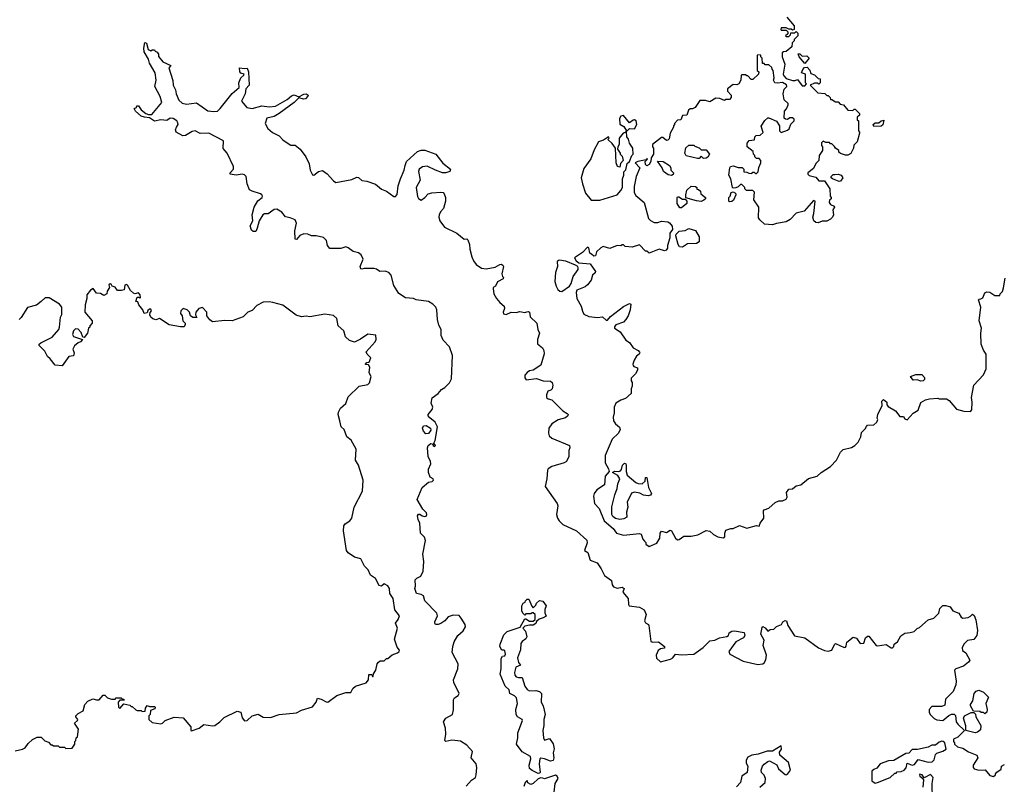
# Model space of a CAD drawing. Extents: x 2106670 to 2323771, y 35271 to 224896.
# Tile 123 of 256: x 2217342 to 2225322, y 111029 to 117225. Entities that reach past the tile are written whole.
import ezdxf

# ---------------------------------------------------------------- set-up
doc = ezdxf.new("R2010")
doc.units = 0

msp = doc.modelspace()

# ---------------------------------------------------------------- linework, layer by layer
at = {"layer": '0CON20XD'}
for points in [[(2223560, 117245), (2223620, 117175), (2223620, 117145), (2223605, 117140), (2223595, 117150), (2223575, 117150), (2223555, 117160), (2223515, 117160), (2223510, 117145), (2223515, 117140), (2223555, 117140), (2223568.3, 117128.3), (2223568.3, 117111.7), (2223550, 117095), (2223555, 117090), (2223575, 117090), (2223588.3, 117101.7), (2223591.7, 117118.3), (2223625, 117120), (2223635, 117130), (2223650, 117115), (2223650, 117095), (2223620, 117065), (2223620, 117055), (2223603, 117037), (2223600, 117005), (2223555, 116967.5), (2223533.6, 116966.4), (2223523, 116957), (2223522.5, 116925), (2223542.5, 116865), (2223530, 116785), (2223535, 116770), (2223555, 116750), (2223605, 116732.5), (2223627.5, 116732.5), (2223645, 116740), (2223685, 116690), (2223705, 116690), (2223720, 116705), (2223710, 116715), (2223710, 116785), (2223680, 116795), (2223688.3, 116821.7), (2223701.7, 116838.3), (2223725, 116840), (2223747, 116817), (2223755, 116790), (2223785, 116780), (2223815, 116750), (2223830, 116745), (2223830, 116715), (2223818.3, 116701.7), (2223805, 116710), (2223785, 116710), (2223750, 116695), (2223811.7, 116631.7), (2223867, 116627), (2223885, 116610), (2223895, 116610), (2223910, 116595), (2223915, 116580), (2223925, 116580), (2223955, 116560), (2223975, 116560), (2223991.7, 116541.7), (2224020, 116535), (2224053, 116493), (2224095, 116490), (2224105, 116500), (2224115, 116500), (2224150, 116465), (2224148.3, 116451.7), (2224130, 116435), (2224130, 116415), (2224140, 116405), (2224140, 116325), (2224150, 116315), (2224150, 116305), (2224130, 116235), (2224101.7, 116208.3), (2224100, 116185), (2224079.3, 116140.7), (2224055, 116127.5), (2224035, 116127.5), (2223995, 116140), (2223981.7, 116151.7), (2223980, 116165), (2223953.3, 116183.3), (2223946.7, 116196.7), (2223925, 116220), (2223915, 116220), (2223905, 116230), (2223875, 116230), (2223855, 116240), (2223841.7, 116228.3), (2223840, 116205), (2223850, 116195), (2223850, 116165), (2223822.5, 116125), (2223820, 116085), (2223795, 116060), (2223775, 116020), (2223730, 115985), (2223730, 115975), (2223741.7, 115961.7), (2223795, 115950), (2223818.3, 115918.3), (2223865, 115920), (2223907.5, 115855), (2223910, 115795), (2223920, 115785), (2223920, 115775), (2223906.4, 115763.6), (2223903.3, 115745), (2223915, 115726.7), (2223943, 115713), (2223946.7, 115705), (2223931.4, 115685), (2223938.1, 115645), (2223929.4, 115625), (2223915, 115608.6), (2223885, 115593.1), (2223845, 115592), (2223815, 115579.2), (2223795, 115582.5), (2223778.8, 115595), (2223770, 115625), (2223780, 115655), (2223790, 115755), (2223775, 115760), (2223700, 115675), (2223635, 115657.5), (2223587.5, 115605), (2223555, 115586.7), (2223475, 115573.8), (2223445, 115562), (2223379.3, 115569.3), (2223342.3, 115602.3), (2223330.7, 115620.7), (2223332.5, 115705), (2223292.5, 115765), (2223298.3, 115828.3), (2223285, 115840), (2223231.7, 115841.7), (2223220, 115855), (2223220, 115865), (2223195, 115890), (2223185, 115890), (2223165, 115870), (2223147, 115863), (2223125, 115860), (2223120, 115865), (2223107, 115937), (2223090, 115965), (2223097.5, 116025), (2223103.8, 116036.2), (2223125, 116040), (2223165, 116027.5), (2223197.5, 116027.5), (2223210, 116015), (2223211.7, 115991.7), (2223235, 115990), (2223251.7, 115981.7)], [(2220960, 111015), (2221005, 111064), (2221035.8, 111084.2), (2221042, 111105), (2221046.2, 111165), (2221041.2, 111195), (2221002.5, 111245), (2221012.5, 111295), (2220966.5, 111346.5), (2220915, 111378.1), (2220845, 111385.8), (2220796.4, 111376.4), (2220786.7, 111385), (2220795.8, 111435), (2220794.2, 111485), (2220776.7, 111535), (2220796.1, 111563.9), (2220850, 111595), (2220856.8, 111633.2), (2220858.1, 111715), (2220865, 111728.6), (2220895, 111748), (2220902.9, 111765), (2220860.8, 111855), (2220857.5, 111875), (2220894.2, 111965), (2220896.1, 112006.1), (2220846, 112096), (2220851.5, 112145), (2220863.5, 112185), (2220894.3, 112235), (2220937.4, 112272.6), (2220956.2, 112305), (2220951.5, 112325), (2220920, 112375), (2220905, 112397.8), (2220855, 112400), (2220813.8, 112385), (2220788.9, 112355), (2220755, 112331.2), (2220735, 112323.1), (2220713.3, 112325), (2220706, 112335), (2220708.1, 112345), (2220729.4, 112395), (2220723.1, 112415), (2220624.5, 112515), (2220615, 112556), (2220595, 112568.6), (2220557.5, 112575), (2220543.8, 112615), (2220548.8, 112635), (2220547.1, 112685), (2220560.2, 112699.8), (2220593.2, 112716.8), (2220613.1, 112756.9), (2220617.9, 112835), (2220609.2, 112895), (2220630, 113005), (2220622.3, 113032.3), (2220592, 113065), (2220585.9, 113144.1), (2220570.8, 113175), (2220566.2, 113205), (2220575, 113218.8), (2220585, 113218.8), (2220603.8, 113203.8), (2220625, 113198.5), (2220637.1, 113202.9), (2220643.1, 113215), (2220640, 113230), (2220608.3, 113258.3), (2220562.3, 113337.7), (2220604.5, 113435.5), (2220655, 113476.7), (2220685, 113482.9), (2220695.4, 113494.6), (2220693.3, 113505), (2220669.5, 113519.5), (2220655.8, 113555), (2220655.9, 113584.1), (2220674.2, 113625), (2220671.2, 113645), (2220652.5, 113685), (2220647.5, 113755), (2220652.5, 113775), (2220675, 113790), (2220688.3, 113788.3), (2220693.6, 113773.6), (2220705, 113767.5), (2220712.5, 113775), (2220700, 113795), (2220710, 113815), (2220728.8, 113925), (2220708.8, 113965), (2220665, 113998), (2220653.3, 114015), (2220653.5, 114025), (2220684.1, 114065.9), (2220691.2, 114085), (2220677, 114117), (2220685, 114160), (2220735, 114196.7), (2220760.5, 114229.5), (2220786.7, 114245), (2220825, 114283.3), (2220842, 114315), (2220850.8, 114505), (2220826.2, 114575), (2220775, 114627.5), (2220756.9, 114665), (2220758.8, 114715), (2220739.5, 114749.5), (2220728.6, 114795), (2220721.9, 114875), (2220713.6, 114895), (2220690.9, 114920.9), (2220655, 114942.2), (2220555.8, 114955.8), (2220535, 114965.5), (2220470.4, 114970.4), (2220415, 115005.5), (2220375, 115070.6), (2220353.6, 115155), (2220335, 115177.8), (2220305, 115186.9), (2220260, 115185), (2220235, 115203.3), (2220215, 115208.8), (2220135, 115210), (2220115, 115202.5), (2220106.7, 115206.7), (2220102.9, 115225), (2220126, 115285), (2220109.1, 115319.1), (2220087, 115337), (2220045, 115347.5), (2220005, 115378), (2219985.7, 115385.7), (2219945, 115371.1), (2219855, 115370), (2219837.5, 115395), (2219830, 115435), (2219805, 115461.1), (2219745, 115473.8), (2219706.3, 115473.7), (2219676.4, 115486.4), (2219645, 115489.5), (2219613.9, 115476.1), (2219585, 115444.2), (2219576, 115446), (2219570.8, 115515), (2219585.5, 115575.5), (2219575, 115603.8), (2219535, 115620.6), (2219497.1, 115627.1), (2219466, 115665), (2219425, 115691.2), (2219405, 115688), (2219357, 115653), (2219325, 115651.9), (2219313.1, 115645), (2219282.9, 115595), (2219267.5, 115535), (2219255, 115510), (2219235, 115510), (2219220.5, 115520.5), (2219210, 115555), (2219230.6, 115595), (2219227.5, 115645), (2219242, 115705), (2219272.8, 115757.2), (2219306.7, 115785), (2219310, 115795), (2219305.9, 115805.9), (2219292.5, 115815), (2219225, 115834.6), (2219205, 115846.7), (2219184.5, 115895), (2219176.7, 115955), (2219165, 115969.2), (2219145, 115974.2), (2219095.6, 115964.4), (2219046.7, 115975), (2219048, 115985), (2219075.7, 116015), (2219075.7, 116035), (2219025, 116143.3), (2218990.5, 116180.5), (2218992.9, 116245), (2218876.2, 116305), (2218805, 116302.9), (2218765, 116323.5), (2218741.1, 116318.9), (2218685, 116286), (2218665, 116283.3), (2218610, 116315), (2218603.6, 116333.6), (2218613.8, 116355), (2218625.7, 116375), (2218625, 116390), (2218615.3, 116405.3), (2218585, 116424.4), (2218562.5, 116427.5), (2218535, 116408), (2218485, 116414.3), (2218435, 116402.5), (2218395, 116430), (2218352.5, 116435), (2218326.7, 116445), (2218280, 116485), (2218270, 116505), (2218290, 116515), (2218291.7, 116528.3), (2218305, 116526.7), (2218325.6, 116495.6), (2218364.4, 116464.4), (2218385, 116456.9), (2218412.9, 116457.1), (2218494.4, 116555), (2218481.9, 116601.9), (2218437.1, 116685), (2218448, 116735), (2218438.8, 116795), (2218395, 116873.8), (2218385.6, 116905.6), (2218350, 116965), (2218347.5, 116995), (2218355, 117040), (2218370, 117035), (2218383.6, 116983.6), (2218405, 116972.5), (2218415, 116980), (2218435, 116980), (2218440, 116970), (2218455, 116962.5), (2218466, 116945), (2218467.5, 116927.5), (2218502.9, 116882.9), (2218567.5, 116855), (2218550, 116835), (2218583.3, 116733.3), (2218586.2, 116695), (2218605.8, 116655.8), (2218611.2, 116625), (2218632.3, 116572.3), (2218657.9, 116547.9), (2218695, 116539.6), (2218775, 116550.9), (2218867.9, 116487.9), (2218915, 116481.1), (2218944.6, 116485.4), (2218968.1, 116505), (2219065, 116628.6), (2219120, 116675), (2219119.4, 116715), (2219134.3, 116755.7), (2219160, 116775), (2219162.5, 116785), (2219135, 116792.5), (2219125, 116802.5), (2219124, 116835), (2219165, 116830), (2219185, 116833.8), (2219195.8, 116804.2), (2219201.4, 116695), (2219174.2, 116665), (2219168.6, 116625), (2219140, 116565), (2219183.8, 116513.8), (2219225, 116506.2), (2219305, 116527.5), (2219365, 116518.9), (2219415, 116525.3), (2219510.5, 116579.5), (2219545, 116609.2)], [(2223251.7, 115981.7), (2223275, 115980), (2223285, 115990), (2223295, 115990), (2223305, 115980), (2223315, 115980), (2223328.3, 115991.7), (2223333, 116027), (2223350, 116065), (2223350, 116085), (2223335, 116100), (2223315, 116100), (2223300, 116115), (2223300, 116125), (2223290, 116135), (2223288.3, 116158.3), (2223237.5, 116195), (2223237.5, 116225), (2223255, 116247.5), (2223298.3, 116251.7), (2223300, 116275), (2223311.7, 116288.3), (2223345, 116290), (2223368.3, 116311.7), (2223353, 116363), (2223380.7, 116409.3), (2223405, 116430), (2223415, 116430), (2223475, 116402.5), (2223500, 116365), (2223500, 116325), (2223515, 116310), (2223565, 116330), (2223578.3, 116341.7), (2223591.7, 116378.3), (2223620, 116405), (2223618.3, 116418.3), (2223605, 116430), (2223585, 116430), (2223565, 116417.5), (2223548.3, 116418.3), (2223538.3, 116428.3), (2223540, 116485), (2223557, 116503), (2223570, 116535), (2223570, 116545), (2223537.5, 116575), (2223530, 116625), (2223538.3, 116661.7), (2223560, 116685), (2223558.3, 116698.3), (2223525, 116717.5), (2223485, 116710), (2223462.5, 116715), (2223452.5, 116735), (2223457.5, 116755), (2223450, 116815), (2223440, 116825), (2223438.3, 116838.3), (2223415, 116860), (2223385, 116860), (2223375, 116870), (2223361.7, 116871.7), (2223360, 116915), (2223350, 116925), (2223348.3, 116938.3), (2223325, 116940), (2223320, 116935), (2223320, 116815), (2223331.7, 116801.7), (2223330, 116785), (2223285, 116740), (2223271.7, 116741.7), (2223245, 116770), (2223235, 116770), (2223225, 116780), (2223195, 116780), (2223190, 116775), (2223187.5, 116735), (2223170, 116705), (2223155, 116697.5), (2223125, 116700), (2223080, 116665), (2223080, 116645), (2223107.5, 116615), (2223110, 116605), (2223110, 116595), (2223095, 116580), (2223065, 116580), (2223055, 116570), (2223017, 116587), (2222985, 116590), (2222935, 116560), (2222901.7, 116571.7), (2222855, 116570), (2222816.4, 116513.6), (2222795, 116503.3), (2222775, 116502.5), (2222762.5, 116492.5), (2222749.3, 116450.7), (2222715, 116450), (2222700, 116415), (2222675, 116410), (2222650, 116385), (2222650, 116375), (2222640, 116365), (2222640, 116355), (2222613, 116307), (2222605, 116260), (2222595, 116250), (2222585, 116247.5), (2222555, 116270), (2222545, 116270), (2222470, 116215), (2222470, 116195), (2222480, 116185), (2222480, 116135), (2222460, 116105), (2222457.5, 116075), (2222445, 116052.5), (2222425, 116042.5), (2222413, 116053), (2222412.5, 116077.5), (2222430, 116095), (2222425, 116100), (2222420, 116090), (2222353, 116077), (2222330, 116065), (2222367.5, 116025), (2222337.5, 115955), (2222322.5, 115875), (2222322.5, 115825), (2222335, 115800), (2222402.5, 115745), (2222437.5, 115615), (2222455, 115597.5), (2222485, 115582.5), (2222515, 115582.5), (2222545, 115592.5), (2222595, 115587.5), (2222609.3, 115579.3), (2222631.7, 115551.7), (2222632.5, 115525), (2222612.5, 115495), (2222611.7, 115458.3), (2222592.5, 115395), (2222592.5, 115375), (2222583, 115357), (2222567, 115353), (2222525, 115366.2), (2222445, 115332.5), (2222425, 115350), (2222415, 115350), (2222365, 115400), (2222305, 115382.5), (2222248.3, 115388.3), (2222235, 115400), (2222225, 115400), (2222215, 115392.5), (2222185, 115396.7), (2222125, 115372.2), (2222072.5, 115387.5), (2222052.7, 115377.3), (2222017.5, 115345), (2222008.3, 115311.7), (2221995, 115310), (2221976.7, 115326.7), (2221963.9, 115333.9), (2221955.9, 115375.9), (2221945, 115382.5), (2221905, 115340), (2221837.5, 115295), (2221851.7, 115271.7), (2221875, 115256), (2221965, 115246.7), (2222008.8, 115185), (2222007.5, 115175), (2221983.8, 115155), (2221974, 115115), (2221945, 115076.2), (2221925, 115060), (2221857, 115033), (2221852.5, 115015), (2221857.5, 114965), (2221893.8, 114905), (2221902.7, 114862.7), (2221915, 114840), (2221955, 114820), (2222025, 114812.5), (2222065, 114817.5), (2222095, 114790), (2222105, 114790), (2222130.6, 114819.4), (2222235, 114902), (2222285, 114926.7), (2222295, 114920), (2222290, 114875), (2222273.8, 114825), (2222256.2, 114795), (2222235, 114773.8), (2222175, 114752.5), (2222163, 114737), (2222162.5, 114725), (2222210, 114695), (2222255, 114627.5), (2222285, 114610), (2222315, 114565.8), (2222355.8, 114545.8), (2222365, 114532.5), (2222368.8, 114525), (2222363.8, 114515), (2222340.9, 114499.1), (2222323.3, 114466.7), (2222311.2, 114435), (2222313.6, 114423.6), (2222320, 114415), (2222350, 114405), (2222350, 114385), (2222332.5, 114355), (2222298.3, 114321.7), (2222298.3, 114298.3), (2222307.5, 114285), (2222307.5, 114255), (2222297.5, 114235), (2222297.5, 114195), (2222253.3, 114155), (2222215, 114142.5), (2222175, 114118.8), (2222160, 114085), (2222159.5, 114040.5), (2222151.2, 114005), (2222156.2, 113975), (2222171.7, 113951.7), (2222203.3, 113923.3), (2222207.8, 113905), (2222194.7, 113875.3), (2222145, 113826), (2222086.7, 113695), (2222088, 113635), (2222115.7, 113585), (2222118.8, 113565), (2222088, 113525), (2222082.5, 113455), (2222019.2, 113415), (2221998, 113385), (2221994, 113365), (2222000, 113305), (2222040, 113265), (2222078, 113165), (2222151.7, 113101.7), (2222180, 113065), (2222235, 113047.5), (2222365, 113062.5), (2222380, 113055), (2222393.3, 113015), (2222405, 113000), (2222417.5, 112987.5), (2222417.5, 112975), (2222445, 112956.7), (2222505, 112983.3), (2222530, 113025), (2222532.5, 113065), (2222545, 113080), (2222585, 113070), (2222615, 113087.5), (2222625, 113082.5), (2222656.2, 113025), (2222675, 113010), (2222688.3, 113011.7), (2222725, 113040), (2222785, 113041.2), (2222839.2, 113050.8), (2222905, 113086.7), (2222935, 113080), (2222965, 113052.5), (2223000, 113035), (2223043, 113027), (2223056.7, 113035), (2223056.7, 113065), (2223065, 113087.5), (2223105, 113102.5), (2223125, 113102.5), (2223175, 113127.5), (2223236.4, 113103.6), (2223315, 113127.5), (2223335, 113120), (2223342.5, 113145), (2223374, 113185), (2223370, 113245), (2223377, 113253), (2223415, 113267.5), (2223465, 113312.5), (2223495, 113327.5), (2223525, 113327.5), (2223555, 113340), (2223563.3, 113355), (2223557.5, 113395), (2223575, 113420), (2223605, 113422.5), (2223635, 113446.7), (2223673.6, 113456.4), (2223735, 113507.5), (2223805, 113527.5), (2223837.5, 113555), (2223915, 113603.3), (2223962.5, 113655), (2223995, 113720), (2224016.4, 113743.6), (2224085, 113757.5), (2224110, 113775), (2224137, 113803), (2224160, 113845), (2224165, 113880), (2224195, 113910), (2224205, 113930), (2224215, 113940), (2224265, 113942.5), (2224290, 113965), (2224297.5, 113985), (2224292.5, 113995), (2224296.7, 114025), (2224331.7, 114098.3), (2224330, 114135), (2224343, 114147), (2224370, 114125), (2224370, 114105), (2224381.7, 114091.7), (2224440, 114055), (2224475, 114010), (2224505, 114010), (2224515, 113990), (2224535, 113982.5), (2224583.6, 114036.4), (2224625, 114060), (2224647, 114123), (2224684.1, 114145.9), (2224715, 114153.3), (2224785, 114157.5), (2224795, 114152.5), (2224855, 114152.5), (2224875, 114140), (2224935, 114070), (2224995, 114053.3), (2225049.3, 114050.7), (2225060, 114065), (2225062, 114125), (2225056.2, 114165), (2225076.7, 114263.3), (2225155, 114347.5), (2225176.4, 114396.4), (2225176.7, 114515), (2225155, 114547.5), (2225136.2, 114595), (2225131.2, 114685), (2225136.7, 114725), (2225117.5, 114785), (2225132.5, 114895), (2225112.5, 114955), (2225118.3, 114961.7), (2225133, 114963), (2225148.3, 114971.7), (2225165, 115012.5), (2225180.7, 115019.3), (2225205, 115016.2), (2225245, 114990), (2225285, 114990), (2225290, 115005), (2225307, 115023), (2225317, 115053), (2225329.3, 115130.7)], [(2223705, 116870), (2223660, 116925), (2223651.7, 116948.3), (2223665, 116950), (2223685, 116930), (2223721.7, 116931.7), (2223740, 116915), (2223705, 116870)], [(2219545, 116609.2), (2219567.7, 116617.7), (2219605, 116600), (2219645, 116623.3), (2219665, 116625.8), (2219680, 116615), (2219677.5, 116605), (2219657.5, 116585), (2219645, 116582), (2219605, 116593.3), (2219567.5, 116555), (2219445, 116464.6), (2219405, 116441.8), (2219345, 116427.1), (2219331.1, 116385), (2219352.9, 116342.9), (2219390.8, 116310.8), (2219445, 116285.4), (2219475, 116252.3), (2219525, 116215.6), (2219539.3, 116209.3), (2219575, 116208.5), (2219614.5, 116175), (2219660.6, 116115), (2219687.6, 116057.6), (2219697.1, 116005), (2219715, 115968.8), (2219725, 115966.2), (2219763.7, 115996.3), (2219795, 116003.6), (2219835.2, 115975.2), (2219885, 115918.6), (2219905, 115905.6), (2220035, 115930.4), (2220075, 115948.5), (2220087.2, 115947.2), (2220115, 115923.1), (2220155, 115915.7), (2220225, 115893.3), (2220275, 115851.2), (2220316.1, 115836.1), (2220375, 115793.3), (2220388.3, 115791.7), (2220401.7, 115808.3), (2220410.2, 115879.8), (2220427.3, 115935), (2220459.6, 116005), (2220465.3, 116044.7), (2220477.5, 116075), (2220565, 116157.3), (2220596.9, 116166.9), (2220625, 116167.1), (2220714, 116135), (2220772.2, 116062.2), (2220834.2, 116015), (2220827.5, 115995), (2220796.8, 115983.2), (2220768.8, 115985), (2220712.5, 116005), (2220645, 116038.8), (2220605.8, 116034.2), (2220579.1, 116015), (2220573.4, 115995), (2220587.2, 115925), (2220554.7, 115865), (2220565, 115793.3), (2220575, 115776.7), (2220595, 115763.3), (2220625, 115783.8), (2220654, 115815), (2220682.1, 115822.1), (2220755, 115828.6), (2220774.3, 115824.3), (2220782.5, 115815), (2220792.9, 115785), (2220792.9, 115755), (2220775.8, 115695), (2220751.8, 115668.2), (2220741.4, 115645), (2220738.6, 115625), (2220746.5, 115595), (2220785, 115544.4), (2220884.3, 115495), (2220945, 115446.2), (2220965, 115448.6), (2220975, 115442), (2220988.5, 115405), (2220991.1, 115365), (2221006.4, 115305), (2221020.2, 115270.2), (2221041.7, 115241.7), (2221085, 115213.1), (2221122.5, 115207.5), (2221195, 115221.1), (2221235, 115242), (2221245, 115243.3), (2221258.8, 115235), (2221263.8, 115225), (2221250, 115165), (2221254.1, 115144.1), (2221262.5, 115135), (2221260, 115125), (2221215, 115102), (2221197.5, 115065), (2221180, 115055), (2221180, 115045), (2221184, 115005), (2221206.7, 114965), (2221232.4, 114932.4), (2221270, 114905), (2221271.9, 114885), (2221259.4, 114855), (2221262.2, 114842.2), (2221285, 114836.5), (2221326.4, 114856.4), (2221365, 114853.3), (2221395, 114861.2), (2221435, 114853.3), (2221451.4, 114858.6), (2221465, 114862), (2221475, 114856.2), (2221478.5, 114818.5), (2221532.5, 114765), (2221540.8, 114715), (2221555.7, 114685), (2221538.5, 114635), (2221539.4, 114599.4), (2221580.6, 114565), (2221590, 114545), (2221592.1, 114517.9), (2221565.4, 114425), (2221505, 114386), (2221475, 114379.2), (2221455, 114367.5), (2221435.5, 114345), (2221435, 114323.3), (2221447.6, 114307.6), (2221531.9, 114318.1), (2221585, 114298.6), (2221645, 114296.7), (2221656.7, 114285), (2221662.5, 114265), (2221656.7, 114235), (2221646.1, 114223.9), (2221623.3, 114215), (2221610.8, 114185), (2221612.2, 114165), (2221625, 114152.9), (2221654.1, 114144.1), (2221743.8, 114055), (2221780, 114035), (2221786.2, 114025), (2221783.8, 114015), (2221765, 113998), (2221706.1, 113983.9), (2221655, 113950), (2221631.2, 113915), (2221628.8, 113875), (2221634.2, 113854.2), (2221655, 113834), (2221797.5, 113775), (2221800, 113755), (2221793.3, 113735), (2221792.5, 113685), (2221773.3, 113645), (2221755, 113633.3), (2221655, 113604), (2221625, 113586.2), (2221618.8, 113575), (2221614.4, 113505), (2221601.5, 113441.5), (2221698.1, 113305), (2221704.4, 113285), (2221693.8, 113215), (2221701.1, 113185), (2221713.8, 113163.8), (2221743.8, 113135), (2221855, 113083.8), (2221938.8, 113008.8), (2221942, 112985), (2221921.2, 112925), (2221947.5, 112907.5), (2221966.4, 112846.4), (2222022.7, 112822.7), (2222055, 112776), (2222080.7, 112720.7), (2222140, 112680), (2222142.9, 112645), (2222155, 112628.6), (2222185, 112619.1), (2222225, 112627.8), (2222241.9, 112615), (2222230, 112585), (2222272.5, 112535), (2222276.4, 112486.4), (2222282.5, 112475), (2222365, 112463.8), (2222402.9, 112442.9), (2222420, 112405), (2222407, 112353), (2222415, 112336.7), (2222437.5, 112325), (2222442.5, 112315), (2222457.5, 112187.5), (2222475, 112180), (2222520, 112185), (2222567.5, 112145), (2222567, 112133), (2222535, 112126.7), (2222516.7, 112113.3), (2222500.9, 112075), (2222502.7, 112052.7), (2222535, 112022.9), (2222617.1, 112042.9), (2222636.2, 112055), (2222657, 112083), (2222705, 112078.8), (2222805, 112082.5), (2222881.7, 112138.3), (2222935, 112191.2), (2222975, 112196.2), (2223015, 112216.2), (2223073.9, 112226.1), (2223087.5, 112235), (2223093.6, 112256.4), (2223115, 112270), (2223135, 112272.5), (2223215, 112260), (2223220, 112235), (2223207.5, 112215), (2223145.8, 112184.2), (2223088.8, 112105), (2223096.7, 112085), (2223205, 112028), (2223325, 112000.8), (2223365, 112004.2), (2223375, 112012.5), (2223390.9, 112039.1), (2223395, 112076), (2223367.8, 112155), (2223376.9, 112196.9), (2223348, 112245), (2223359.3, 112300.7), (2223365, 112306.7), (2223385, 112297.1), (2223405, 112270), (2223425, 112284.4), (2223453.3, 112286.7), (2223475, 112308.9), (2223516.7, 112323.3), (2223527.5, 112345), (2223547, 112357), (2223557.5, 112355), (2223567.5, 112315), (2223623.3, 112233.3), (2223705, 112215.8), (2223817.5, 112135), (2223864.2, 112114.2), (2223895, 112108), (2223924.2, 112115.8), (2223945, 112162.5), (2223955, 112171.2), (2224025, 112137.5), (2224035, 112140), (2224041.7, 112148.3), (2224045, 112180), (2224098.3, 112221.7), (2224125, 112212.5), (2224155, 112170), (2224185, 112173.3), (2224197.5, 112215), (2224215, 112230), (2224225, 112230), (2224285, 112153.3), (2224295, 112150), (2224365, 112161.2), (2224405, 112134), (2224415, 112134), (2224426.2, 112145), (2224430, 112165), (2224456.2, 112183.8), (2224485, 112231.2), (2224517.1, 112252.9), (2224559.2, 112259.2), (2224593, 112267), (2224615, 112292.5), (2224635, 112300), (2224705, 112361.2), (2224752.5, 112375), (2224792.5, 112415), (2224800, 112455), (2224825, 112478.8), (2224849.3, 112479.3), (2224885, 112466.7), (2224904.3, 112434.3), (2224955, 112415.8), (2224973.2, 112383.2), (2224985, 112375.4), (2225028.5, 112381.5), (2225048.9, 112391.1), (2225065, 112407.5), (2225078.3, 112398.3), (2225092, 112362), (2225105.8, 112275.8), (2225100, 112235), (2225075, 112203.3), (2225025, 112193.3), (2224993.8, 112165), (2224980, 112135), (2224984.3, 112114.3), (2225010, 112095), (2225042.5, 112035), (2225031.7, 112018.3), (2224992.5, 111987.5), (2224930, 111965), (2224917.5, 111955), (2224933.3, 111865), (2224930, 111835), (2224908.3, 111781.7), (2224845, 111720), (2224839.3, 111670.7), (2224815, 111660), (2224735, 111660), (2224712.5, 111635), (2224712.5, 111615), (2224722.5, 111595), (2224755, 111562.5), (2224775, 111552.5), (2224825, 111547.5), (2224872.3, 111587.7), (2224895, 111596.7), (2224917, 111597), (2224927, 111587), (2224933.3, 111535), (2224947, 111517), (2225000, 111465), (2224945, 111410), (2224910, 111395), (2224910, 111375), (2224920, 111365), (2224920, 111355), (2224943.3, 111333.3), (2224985, 111322.5), (2225033.3, 111293.3), (2225100, 111265), (2225107, 111243), (2225071.2, 111185), (2225070, 111165), (2225077.5, 111155), (2225117, 111143), (2225167, 111147), (2225205, 111100), (2225235, 111092.5), (2225250, 111105), (2225250, 111115), (2225261.7, 111128.3), (2225298.3, 111151.7), (2225300, 111175), (2225325, 111190)], [(2222045, 115763.3), (2222185, 115807.5), (2222215, 115840), (2222227.5, 115865), (2222227.5, 115935), (2222237.5, 115965), (2222238.3, 115991.7), (2222255, 116007.5), (2222265, 116060), (2222283.3, 116076.7), (2222302.5, 116125), (2222313, 116137), (2222311.2, 116185), (2222284.1, 116224.1), (2222277.5, 116257.5), (2222262.5, 116275), (2222260, 116320), (2222285, 116342.5), (2222325, 116340), (2222344, 116375), (2222338.8, 116405), (2222325, 116413.8), (2222315, 116412), (2222285, 116390), (2222235, 116450), (2222215, 116442.5), (2222203.8, 116425), (2222205, 116380), (2222239.3, 116359.3), (2222260, 116325), (2222248.3, 116311.7), (2222233.6, 116306.4), (2222200, 116265), (2222201.2, 116215), (2222188.8, 116195), (2222187, 116177), (2222210, 116145), (2222210, 116135), (2222225, 116120), (2222232.5, 116085), (2222210.5, 116059.5), (2222205, 116030), (2222187, 116037), (2222176.7, 116065), (2222170, 116185), (2222145, 116222.5), (2222110, 116255), (2222120, 116265), (2222115, 116277.5), (2222075, 116250), (2222032.5, 116235), (2221998.3, 116171.7), (2221971.2, 116098.8), (2221915, 116020), (2221893.8, 115945), (2221903.3, 115895), (2221929.3, 115819.3), (2221975, 115763.3), (2222045, 115763.3)], [(2224265, 116360), (2224260, 116375), (2224275, 116390), (2224305, 116390), (2224323.3, 116406.7), (2224345, 116410), (2224337, 116373), (2224325, 116362.5), (2224265, 116360)], [(2222885, 116100), (2222865, 116120), (2222848.3, 116101.7), (2222835, 116100), (2222745, 116122.5), (2222733.3, 116145), (2222741.7, 116188.3), (2222765, 116207.5), (2222805, 116210), (2222815, 116200), (2222848.3, 116188.3), (2222865, 116170), (2222905, 116170), (2222932.5, 116135), (2222919.3, 116110.7), (2222905, 116102.5), (2222885, 116100)], [(2222625, 115962.5), (2222598.3, 115968.3), (2222560, 115995), (2222550, 116025), (2222511.7, 116078.3), (2222557, 116077), (2222610, 116045), (2222620, 116025), (2222620, 116005), (2222640, 115985), (2222638.3, 115971.7), (2222625, 115962.5)], [(2223985, 115913.3), (2223930, 115935), (2223920, 115945), (2223920, 115955), (2223935, 115970), (2223948.3, 115971.7), (2223975, 115972.5), (2224000, 115965), (2224012.5, 115945), (2223995, 115917.5), (2223985, 115913.3)], [(2222865, 115752.5), (2222827, 115757), (2222742.5, 115782.5), (2222740, 115805), (2222750, 115845), (2222785, 115877.5), (2222820, 115875), (2222830, 115865), (2222831.7, 115851.7), (2222845, 115850), (2222860, 115835), (2222863.6, 115813.6), (2222900, 115785), (2222900, 115775), (2222888.3, 115761.7), (2222865, 115752.5)], [(2223095, 115750), (2223090, 115755), (2223090, 115785), (2223100, 115795), (2223110, 115825), (2223125, 115830), (2223145, 115820), (2223147.5, 115805), (2223127, 115763), (2223115, 115752.5), (2223095, 115750)], [(2222705, 115700), (2222691.7, 115701.7), (2222670, 115735), (2222670, 115785), (2222675, 115790), (2222685, 115790), (2222715, 115770), (2222735, 115770), (2222750, 115755), (2222750, 115735), (2222705, 115700)], [(2222715, 115381.2), (2222690, 115385), (2222680, 115405), (2222660, 115475), (2222661.7, 115488.3), (2222688.3, 115511.7), (2222735, 115517.5), (2222765, 115533.3), (2222818.3, 115518.3), (2222850, 115465), (2222850, 115425), (2222828.3, 115411.7), (2222755, 115410), (2222715, 115381.2)], [(2221735, 115022.5), (2221797.5, 115065), (2221811.7, 115088.3), (2221828.8, 115145), (2221868, 115202), (2221868.8, 115215), (2221865.8, 115225.8), (2221847.5, 115237.5), (2221768, 115268), (2221715, 115276.7), (2221699.2, 115265), (2221701.2, 115225), (2221683.6, 115176.4), (2221680, 115105), (2221690, 115065), (2221705, 115040), (2221720, 115025), (2221735, 115022.5)], [(2217305, 111300), (2217365, 111313.3), (2217386.1, 111323.9), (2217410.7, 111359.3), (2217445, 111392.5), (2217485, 111412.5), (2217515, 111410), (2217545, 111382.5), (2217575, 111370), (2217595, 111350), (2217605, 111350), (2217615, 111340), (2217655, 111340), (2217665, 111330), (2217705, 111330), (2217715, 111320), (2217768.3, 111321.7), (2217790, 111355), (2217790, 111375), (2217797, 111383), (2217800, 111405), (2217810, 111415), (2217820, 111475), (2217787.5, 111525), (2217811.2, 111545), (2217813.8, 111555), (2217797.5, 111575), (2217797.5, 111585), (2217815, 111602.5), (2217856.4, 111623.6), (2217870, 111675), (2217895, 111702.5), (2217935, 111722.5), (2217965, 111712.5), (2217987, 111713), (2218018.3, 111751.7), (2218031.7, 111751.7), (2218055, 111730), (2218085, 111720), (2218115, 111720), (2218125, 111730), (2218165, 111730), (2218175, 111720), (2218185, 111720), (2218188.3, 111711.7), (2218155, 111710), (2218140, 111695), (2218143.3, 111655), (2218155, 111642.5), (2218185, 111680), (2218235, 111670), (2218245, 111660), (2218255, 111660), (2218283.3, 111633.3), (2218295, 111627.5), (2218327, 111627), (2218335, 111620), (2218358.3, 111621.7), (2218362.5, 111645), (2218375, 111667.5), (2218395, 111660), (2218435, 111660), (2218440, 111655), (2218438.3, 111641.7), (2218401.7, 111628.3), (2218400, 111595), (2218390, 111585), (2218390, 111555), (2218415, 111530), (2218485, 111520), (2218500, 111525), (2218520, 111545), (2218595, 111572.5), (2218667, 111567), (2218730, 111495), (2218730, 111465), (2218735, 111462.5), (2218795.7, 111484.3), (2218835, 111513.3), (2218905, 111502.5), (2218925, 111505.8), (2218965, 111534.2), (2219000.6, 111569.4), (2219105, 111621.2), (2219133.8, 111613.8), (2219145, 111567.5), (2219165, 111543.8), (2219185, 111547.5), (2219225, 111583.3), (2219275, 111596.7), (2219315, 111572.5), (2219375, 111570), (2219445, 111596.2), (2219585, 111608.8), (2219625, 111630), (2219715, 111658), (2219745.7, 111694.3), (2219755, 111726.7), (2219785, 111720), (2219825, 111696.2), (2219840, 111695), (2219911.7, 111748.3), (2219985, 111773.8), (2220025, 111773.3), (2220042.5, 111805), (2220065, 111823.3), (2220149.3, 111850.7), (2220170, 111875), (2220171.7, 111918.3), (2220195, 111920), (2220201.7, 111901.7), (2220208.3, 111901.7), (2220210, 111925), (2220227.5, 111955), (2220240, 112005), (2220250.7, 112019.3), (2220265, 112030), (2220295, 112030), (2220315, 112050), (2220325, 112050), (2220361.4, 112078.6), (2220405, 112094), (2220418.8, 112105), (2220420, 112115), (2220401.4, 112141.4), (2220378.9, 112205), (2220404.2, 112295), (2220386.7, 112335), (2220410, 112365), (2220420, 112395), (2220383.1, 112443.1), (2220368.4, 112535), (2220343.1, 112575), (2220339.4, 112615), (2220325, 112638.6), (2220297.5, 112652.5), (2220275.6, 112634.4), (2220255, 112640), (2220226.5, 112696.5), (2220184.3, 112725), (2220166.9, 112766.9), (2220137.9, 112797.9), (2220107.7, 112857.7), (2220055, 112870), (2220003.8, 112905), (2219990, 112925), (2219965.8, 113084.2), (2219970.6, 113125), (2219978.9, 113141.1), (2220018.8, 113165), (2220035, 113186.7), (2220052.5, 113275), (2220120, 113405), (2220126, 113495), (2220088.8, 113615), (2220063.3, 113655), (2220070, 113745), (2220028.9, 113818.9), (2219994, 113845), (2219971.2, 113905), (2219946.7, 113925), (2219938, 113975), (2219923.8, 114025), (2219926, 114045), (2219943.2, 114076.8), (2219985.4, 114114.6), (2220005, 114168.8), (2220093.3, 114255), (2220165, 114267.8), (2220176.5, 114283.5), (2220190, 114335), (2220173.3, 114365), (2220179.3, 114409.3), (2220168.3, 114428.3), (2220145, 114430), (2220144, 114435), (2220155, 114447.5), (2220175, 114450), (2220187.5, 114485), (2220157.5, 114515), (2220150, 114535), (2220222.5, 114615), (2220230, 114635), (2220228.3, 114668.3), (2220165, 114676.7), (2220105, 114636.7), (2220055, 114613.3), (2220015, 114626.7), (2219983.8, 114655), (2219968.8, 114705), (2219923.8, 114743.8), (2219911.4, 114805), (2219885, 114829.4), (2219815, 114838.8), (2219695, 114816.2), (2219665, 114823.3), (2219625, 114818.8), (2219581.7, 114831.7), (2219475, 114911.2), (2219395, 114933.3), (2219365, 114940), (2219315, 114937.5), (2219265, 114908.8), (2219225, 114870), (2219190, 114855), (2219152.9, 114817.1), (2219065, 114784.4), (2219005, 114788.6), (2218905, 114777.5), (2218883.6, 114793.6), (2218860, 114825), (2218858.8, 114855), (2218823, 114893), (2218794.4, 114885.6), (2218770, 114855), (2218766.7, 114835), (2218778.3, 114811.7), (2218745, 114810.8), (2218726.7, 114825), (2218717.5, 114855), (2218700, 114875), (2218666.2, 114883.8), (2218648.8, 114865), (2218646.2, 114845), (2218658.8, 114825), (2218664, 114784), (2218683.3, 114765), (2218683.3, 114755), (2218675, 114737.5), (2218645, 114737.5), (2218552.3, 114752.3), (2218475, 114803.3), (2218445, 114794), (2218421.3, 114801.3), (2218406, 114815), (2218396.2, 114835), (2218398.3, 114851.7), (2218410, 114865), (2218405, 114880), (2218395, 114880), (2218381.7, 114868.3), (2218375, 114850), (2218350, 114845), (2218340, 114875), (2218307.5, 114915), (2218298.3, 114938.3), (2218283, 114943), (2218295, 114977.5), (2218307.5, 114977.5), (2218315, 114970), (2218320, 114975), (2218317.5, 114995), (2218305, 115012.5), (2218276.2, 115003.8), (2218265, 115008), (2218240.9, 115030.9), (2218216.2, 115075), (2218205, 115080), (2218193.3, 115075), (2218190, 115035), (2218168.3, 115031.7), (2218135, 115032), (2218115, 115058.8), (2218092.5, 115065), (2218083, 115083), (2218075, 115086), (2218064.2, 115075.8), (2218071.2, 115055), (2218052, 115025), (2218047, 115003), (2218025, 114990), (2217997, 115007), (2217965, 115010), (2217937, 115047), (2217917, 115033), (2217887.5, 114995), (2217887.5, 114965), (2217873.3, 114915), (2217870, 114855), (2217930, 114785), (2217930, 114765), (2217910, 114745), (2217910, 114735), (2217900, 114725), (2217892.5, 114685), (2217865, 114650), (2217852.5, 114652.5), (2217840.9, 114690.9), (2217815, 114718.8), (2217795, 114720), (2217776.9, 114705), (2217770, 114675), (2217778.6, 114658.6), (2217850, 114635), (2217836.2, 114613.8), (2217815, 114607.5), (2217786.4, 114583.6), (2217773.3, 114555), (2217782.5, 114525), (2217778.3, 114501.7), (2217740, 114495), (2217685, 114420), (2217630, 114425), (2217587.7, 114477.7), (2217566.7, 114495), (2217545, 114540), (2217500, 114585), (2217500, 114595), (2217513.9, 114606.1), (2217606.4, 114653.6), (2217658.8, 114715), (2217666, 114735), (2217673.3, 114815), (2217683, 114837), (2217682.5, 114895), (2217665, 114920), (2217581.7, 114971.7), (2217548.3, 114971.7), (2217515, 114942.5), (2217477.7, 114912.3), (2217405, 114892.5), (2217355, 114813.3), (2217336.7, 114795)], [(2224645, 114296.7), (2224615, 114306.2), (2224585, 114303.3), (2224562.5, 114335), (2224605, 114351.2), (2224655, 114350), (2224676.7, 114325), (2224675, 114310), (2224665, 114300), (2224645, 114296.7)], [(2220635, 113870), (2220615, 113891.2), (2220608, 113915), (2220615, 113933.3), (2220635.7, 113935.7), (2220672.5, 113915), (2220675, 113900), (2220655, 113872.5), (2220635, 113870)], [(2222205, 113174.5), (2222172.5, 113182.5), (2222149.1, 113199.1), (2222140.4, 113215), (2222141.7, 113278.3), (2222165.3, 113375), (2222184.8, 113425), (2222190.3, 113465), (2222205.8, 113505), (2222190.8, 113530.8), (2222146.2, 113555), (2222162.7, 113567.3), (2222195, 113563.8), (2222211.4, 113568.6), (2222220.6, 113579.4), (2222229.2, 113615), (2222245, 113630.6), (2222255, 113626.7), (2222258.5, 113615), (2222257.1, 113565), (2222264.6, 113535), (2222335, 113474.4), (2222355, 113466.2), (2222386.7, 113465), (2222411.2, 113485), (2222415, 113516), (2222425, 113515.8), (2222439.1, 113435), (2222462.5, 113385), (2222455, 113372.5), (2222435, 113368.1), (2222396.8, 113373.2), (2222367.8, 113387.8), (2222325, 113396), (2222301.7, 113388.3), (2222266.6, 113315), (2222270.6, 113275), (2222259.1, 113235), (2222262.2, 113195), (2222238.8, 113181.2), (2222205, 113174.5)], [(2221545, 111117.5), (2221495, 111140), (2221475, 111157.5), (2221472, 111185), (2221486, 111235), (2221483.3, 111255), (2221415, 111292.5), (2221369.2, 111355), (2221379.5, 111405), (2221380.4, 111445), (2221417.5, 111545), (2221416, 111555), (2221378, 111575), (2221365.7, 111595), (2221362.5, 111635), (2221377.5, 111685), (2221369.5, 111729.5), (2221353.8, 111745), (2221313.8, 111763.8), (2221309.2, 111795), (2221277.1, 111825), (2221237.3, 111922.7), (2221244.2, 111965), (2221245, 112050), (2221255, 112067.5), (2221275, 112070), (2221280, 112085), (2221275, 112110), (2221265, 112117.5), (2221250, 112115), (2221234, 112145), (2221236.2, 112165), (2221265, 112240), (2221293, 112267), (2221398.3, 112301.7), (2221435, 112370), (2221445, 112370), (2221475, 112350), (2221505, 112350), (2221520, 112365), (2221520, 112405), (2221505, 112420), (2221495, 112420), (2221485, 112410), (2221445, 112410), (2221435, 112400), (2221420, 112415), (2221412.5, 112435), (2221412.5, 112475), (2221423.6, 112496.4), (2221440, 112505), (2221443, 112517), (2221455, 112530), (2221468.3, 112528.3), (2221491.7, 112471.7), (2221505, 112460), (2221525, 112480), (2221532, 112498), (2221555, 112517.5), (2221583, 112513), (2221610, 112475), (2221597.5, 112445), (2221598.3, 112418.3), (2221608.3, 112391.7), (2221585, 112377.5), (2221551.7, 112368.3), (2221531.7, 112348.3), (2221526.4, 112333.6), (2221505, 112320), (2221475, 112320), (2221435, 112310), (2221420, 112295), (2221440.7, 112270.7), (2221453.3, 112225), (2221445, 112207.5), (2221415, 112187.5), (2221405, 112170), (2221401.7, 112118.3), (2221377.5, 112055), (2221386.1, 112016.1), (2221400, 111995), (2221362.5, 111977.5), (2221351.9, 111935), (2221354.5, 111914.5), (2221365, 111900), (2221385, 111894), (2221416, 111896), (2221436.2, 111825), (2221455, 111797.5), (2221475, 111787.5), (2221525, 111788.8), (2221555, 111781.2), (2221571.2, 111765), (2221567.5, 111695), (2221584.4, 111665), (2221601.2, 111595), (2221590, 111555), (2221590, 111505), (2221582, 111465), (2221586.7, 111405), (2221595, 111387.5), (2221635, 111400), (2221665, 111357.5), (2221673.6, 111316.4), (2221666.7, 111285), (2221670, 111245), (2221665, 111222.5), (2221645, 111217.5), (2221595, 111236.2), (2221565, 111240), (2221557.5, 111235), (2221552.5, 111195), (2221560, 111125), (2221555, 111120), (2221545, 111117.5)], [(2225165, 111600), (2225155, 111610), (2225135, 111610), (2225125, 111620), (2225071.7, 111621.7), (2225047.5, 111665), (2225047.5, 111675), (2225066.7, 111705), (2225077.5, 111765), (2225095, 111783.3), (2225115, 111793.3), (2225155, 111776.7), (2225193.8, 111735), (2225173.8, 111685), (2225182.5, 111635), (2225180, 111615), (2225165, 111600)], [(2225085, 111447.5), (2225010, 111465), (2225011.7, 111501.7), (2224992.5, 111565), (2225000, 111585), (2225055, 111610), (2225075, 111610), (2225088.3, 111598.3), (2225092.5, 111575), (2225133.3, 111505), (2225128.3, 111471.7), (2225105, 111452.5), (2225085, 111447.5)], [(2223341.5, 111005), (2223385.3, 111045), (2223387, 111077), (2223375, 111101.9), (2223353.8, 111125), (2223352.5, 111145), (2223362.2, 111175), (2223376.6, 111193.4), (2223404.7, 111215.3), (2223418.7, 111218.7), (2223477.7, 111187.7), (2223491.5, 111155), (2223545, 111108), (2223555, 111105.8), (2223565, 111112.5), (2223590, 111145), (2223573.1, 111205), (2223502.5, 111265), (2223501.7, 111288.3), (2223516, 111315), (2223515, 111340), (2223445, 111298.7), (2223401.7, 111298.3), (2223327.5, 111272.5), (2223275, 111266.3), (2223245, 111250), (2223230.8, 111225), (2223231.1, 111201.1), (2223244.2, 111175), (2223237.5, 111125), (2223194.4, 111095), (2223183.1, 111045), (2223152.2, 111007.8)], [(2224275, 111037.5), (2224295, 111042.5), (2224397, 111083), (2224435, 111120), (2224445, 111120), (2224455, 111130), (2224487, 111133), (2224510, 111145), (2224527, 111163), (2224535, 111200), (2224577, 111183), (2224595, 111190), (2224625, 111230), (2224705, 111208.5), (2224737.6, 111212.4), (2224752.7, 111227.3), (2224765, 111270), (2224775, 111282.5), (2224825, 111297.5), (2224850, 111315), (2224840, 111365), (2224827, 111377), (2224815, 111377.5), (2224795, 111370), (2224765, 111346.7), (2224735, 111346.7), (2224705, 111331.2), (2224619.3, 111310.7), (2224575, 111310), (2224548.3, 111281.7), (2224525, 111280), (2224427.7, 111222.3), (2224385, 111218.8), (2224317.5, 111195), (2224289.3, 111160.7), (2224265, 111150), (2224250, 111135), (2224248.3, 111058.3), (2224275, 111037.5)], [(2221674.2, 110965), (2221683.1, 111035), (2221705.6, 111075), (2221697.1, 111095), (2221685, 111102.9), (2221595, 111073.8), (2221581.7, 111078.3), (2221565, 111082.5), (2221545, 111073.8), (2221505, 111036.7), (2221485, 111027.5), (2221461.7, 111041.7), (2221455, 111060), (2221440, 111045), (2221428.3, 111011.7)], [(2224740, 110905), (2224736.7, 111035), (2224745.8, 111085), (2224725, 111108.8), (2224672.5, 111082.5), (2224655.9, 111105.9), (2224638.3, 111111.7), (2224633.8, 111105), (2224637.5, 111095), (2224660, 111080), (2224667.5, 111065), (2224662.5, 111005)]]:
    msp.add_lwpolyline(points, dxfattribs=at)

doc.saveas('drawing.dxf')
